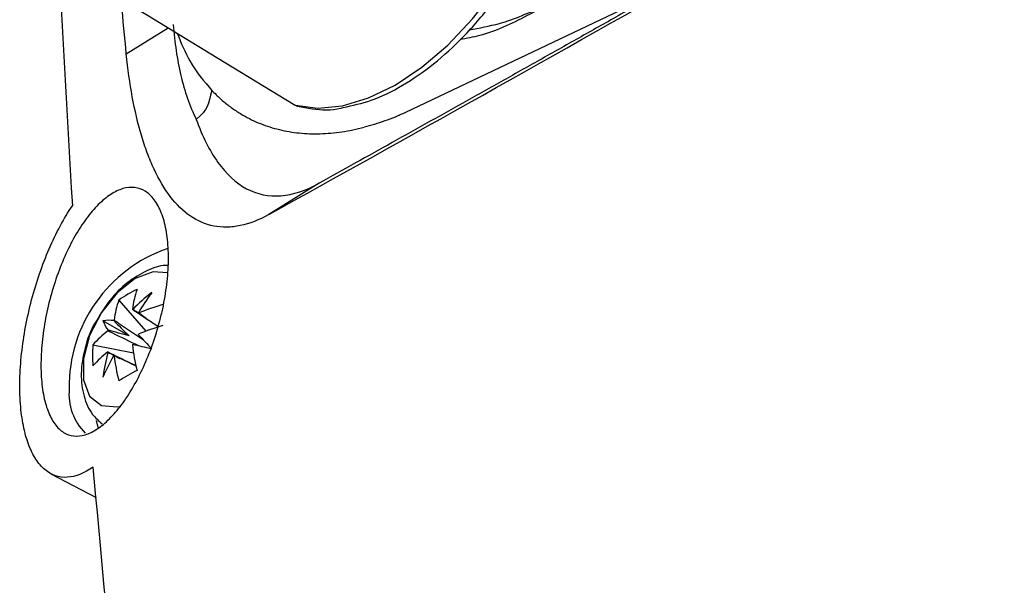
# Model space of a CAD drawing. Header units: millimetres. Extents: x 15458 to 16410, y 10212 to 11278.
# Tile 17 of 139: x 16174 to 16213, y 10325 to 10348. Entities that reach past the tile are written whole.
import ezdxf

# ---------------------------------------------------------------- set-up
doc = ezdxf.new("R2010")
doc.units = ezdxf.units.MM

msp = doc.modelspace()

# ---------------------------------------------------------------- linework, layer by layer
at = {"color": 7, "linetype": 'Continuous', "lineweight": 25}
for p, q in [((16199.867, 10349.162), (16189.404, 10344.178)), ((16178.252, 10346.519), (16179.923, 10347.563)), ((16185.95, 10341.358), (16183.944, 10340.105)), ((16177.953, 10336.693), (16179.033, 10335.448)), ((16178.363, 10335.262), (16177.321, 10335.864)), ((16176.919, 10334.902), (16178.537, 10334.59)), ((16177.048, 10331.882), (16177.122, 10331.61)), ((16175.236, 10329.759), (16177.045, 10328.815))]:
    msp.add_line(p, q, dxfattribs=at)
at = {"color": 7, "linetype": 'Continuous', "lineweight": 25, "flags": 128}
for points in [[(16184.998, 10344.475), (16185.907, 10344.354), (16186.891, 10344.45), (16187.928, 10344.76), (16188.991, 10345.276), (16190.054, 10345.987), (16191.091, 10346.874), (16192.075, 10347.915), (16192.983, 10349.085)], [(16178.672, 10348.324), (16179.095, 10348.067), (16181.872, 10346.377), (16184.998, 10344.475)], [(16184.998, 10344.475), (16184.966, 10344.487), (16184.953, 10344.495)], [(16184.998, 10344.475), (16185.072, 10344.442), (16185.085, 10344.439)], [(16179.903, 10337.781), (16179.328, 10337.817), (16178.609, 10337.548), (16177.89, 10336.987), (16177.258, 10336.2), (16176.788, 10335.283), (16176.539, 10334.347), (16176.539, 10333.503), (16176.788, 10332.855), (16177.258, 10332.48), (16177.89, 10332.424), (16177.981, 10332.441)]]:
    msp.add_lwpolyline(points, dxfattribs=at)
at = {"color": 7, "linetype": 'Continuous', "lineweight": 25}
for centre, radius, start, end in [((16185.213, 10344.922), 0.5, 238.6911, 255.1265), ((16181.802, 10333.238), 5.831, 108.9632, 180.8328), ((16180.468, 10333.178), 4.322, 114.4145, 125.5801), ((16182.441, 10335.815), 3.977, 160.9425, 172.7771), ((16183.318, 10331.68), 6.677, 127.3542, 136.0595), ((16185.684, 10332.167), 8.026, 143.0899, 149.9766), ((16181.712, 10335.395), 3.977, 160.9425, 172.7771), ((16181.867, 10328.927), 7.888, 105.832, 113.3246), ((16178.453, 10335.924), 0.394, 81.617, 83.8276), ((16178.426, 10335.939), 0.394, 36.1634, 38.3737), ((16177.581, 10334.145), 1.739, 84.3613, 98.5922), ((16178.94, 10336.498), 1.739, 201.3928, 215.6261), ((16179.061, 10334.869), 1.652, 141.626, 142.4756), ((16181.867, 10328.086), 7.888, 105.832, 113.3246), ((16179.923, 10332.296), 3.977, 127.2203, 139.0558), ((16179.053, 10334.854), 1.652, 157.5242, 158.3738), ((16177.209, 10335.939), 1.652, 337.5242, 338.3738), ((16393.298, 10536.028), 293.813, 223.09094, 223.24249), ((16181.221, 10334.482), 4.323, 174.4175, 185.5825), ((16177.2, 10335.924), 1.652, 321.626, 322.4756), ((16186.33, 10335.815), 7.888, 186.6728, 194.166), ((16111.012, 10044.818), 297.849, 76.75243, 76.90192), ((16179.923, 10331.455), 3.977, 127.2203, 139.0558), ((16183.943, 10332.763), 6.677, 163.9403, 172.6457), ((16184.703, 10330.47), 8.025, 150.0234, 156.9104), ((16177.835, 10334.854), 0.394, 216.1634, 218.3737), ((16177.809, 10334.869), 0.394, 261.617, 263.8276), ((16185.601, 10335.394), 7.888, 186.6728, 194.166), ((16184.754, 10322.524), 12.881, 118.1267, 121.868), ((16178.18, 10332.943), 2.217, 174.5655, 224.9628)]:
    msp.add_arc(centre, radius, start, end, dxfattribs=at)
for centre, major_axis, ratio, start_param, end_param in [((16178.307, 10335.354), (3.404, -2.148), 0.229118, 1.52409, 1.655403), ((16178.547, 10335.493), (2.651, -2.611), 0.078957, 4.485994, 4.720597), ((16178.255, 10334.987), (3.587, -0.99), 0.078991, 1.562573, 1.797176), ((16178.255, 10335.265), (3.562, -1.874), 0.229122, 4.627769, 4.759536)]:
    msp.add_ellipse(centre, major_axis=major_axis, ratio=ratio, start_param=start_param, end_param=end_param, dxfattribs=at)
for points, knots in [([(16270.677, 10390.27), (16270.27, 10390.029), (16269.459, 10389.549), (16268.246, 10388.831), (16267.037, 10388.117), (16265.833, 10387.405), (16264.633, 10386.697), (16263.437, 10385.991), (16262.247, 10385.289), (16261.061, 10384.589), (16259.879, 10383.893), (16258.702, 10383.199), (16257.529, 10382.509), (16256.361, 10381.822), (16255.197, 10381.137), (16254.038, 10380.456), (16252.883, 10379.778), (16251.733, 10379.103), (16250.587, 10378.431), (16249.446, 10377.761), (16248.31, 10377.095), (16245.509, 10375.455), (16241.095, 10372.874), (16235.166, 10369.42), (16229.382, 10366.063), (16223.763, 10362.813), (16218.311, 10359.671), (16213.027, 10356.64), (16207.899, 10353.711), (16204.031, 10351.513), (16201.32, 10349.977), (16199.698, 10349.059), (16198.095, 10348.154), (16196.51, 10347.261), (16194.945, 10346.381), (16193.398, 10345.513), (16191.87, 10344.657), (16190.36, 10343.813), (16188.87, 10342.981), (16187.397, 10342.161), (16186.433, 10341.626), (16185.95, 10341.358)], [0, 0, 0, 0, 0.0122425, 0.0244664, 0.0366722, 0.0488605, 0.0610319, 0.073187, 0.0853265, 0.0974509, 0.1095608, 0.1216569, 0.1337397, 0.1458099, 0.1578681, 0.1699149, 0.1819509, 0.1939768, 0.2059932, 0.2180006, 0.2299997, 0.2419912, 0.3070125, 0.3717963, 0.4364455, 0.5010636, 0.5651346, 0.6292379, 0.6934744, 0.7579444, 0.7797585, 0.8015997, 0.8234716, 0.8453781, 0.8673228, 0.8893094, 0.9113417, 0.9334232, 0.9555577, 0.9777488, 1, 1, 1, 1]), ([(16183.944, 10340.105), (16189.39, 10343.123), (16195.306, 10346.443), (16203.339, 10350.999), (16204.978, 10351.93), (16208.321, 10353.835), (16210.027, 10354.81), (16215.235, 10357.791), (16218.812, 10359.848), (16229.859, 10366.225), (16237.551, 10370.698), (16249.554, 10377.725), (16253.633, 10380.12), (16258.828, 10383.179), (16259.872, 10383.795), (16261.965, 10385.029), (16263.014, 10385.648), (16266.167, 10387.51), (16268.279, 10388.758), (16270.399, 10390.014)], [0, 0, 0, 0, 0.25, 0.25, 0.3125, 0.3125, 0.375, 0.375, 0.5, 0.5, 0.75, 0.75, 0.875, 0.875, 0.90625, 0.90625, 0.9375, 0.9375, 1, 1, 1, 1]), ([(16205.421, 10364.455), (16205.24, 10363.602), (16204.883, 10361.925), (16203.956, 10359.393), (16202.795, 10356.958), (16201.385, 10354.657), (16199.783, 10352.549), (16198.025, 10350.705), (16196.166, 10349.16), (16194.261, 10347.999), (16192.709, 10347.293), (16191.839, 10347.136), (16191.578, 10347.089)], [0, 0, 0, 0, 0.1093933, 0.2151088, 0.3208239, 0.4265347, 0.5322451, 0.6379113, 0.7435775, 0.8491878, 0.9547981, 1, 1, 1, 1]), ([(16178.252, 10346.519), (16178.125, 10347.869), (16177.764, 10351.69), (16177.48, 10355.514), (16177.296, 10357.986)], [0, 0, 0, 0, 0.3533263, 1, 1, 1, 1]), ([(16180.799, 10291.266), (16183.733, 10294.572), (16186.872, 10297.802), (16191.055, 10301.744), (16191.905, 10302.527), (16193.627, 10304.082), (16194.499, 10304.853), (16197.15, 10307.146), (16198.963, 10308.65), (16208.248, 10316.046), (16216.389, 10321.565), (16229.685, 10329.24), (16234.266, 10331.678), (16243.718, 10336.317), (16248.591, 10338.518), (16256.119, 10341.64), (16258.666, 10342.651), (16262.541, 10344.122), (16263.842, 10344.605), (16266.455, 10345.553), (16267.768, 10346.018), (16274.367, 10348.303), (16279.75, 10349.996), (16285.234, 10351.555)], [0, 0, 0, 0, 0.125, 0.125, 0.15625, 0.15625, 0.1875, 0.1875, 0.25, 0.25, 0.5, 0.5, 0.625, 0.625, 0.75, 0.75, 0.8125, 0.8125, 0.84375, 0.84375, 0.875, 0.875, 1, 1, 1, 1]), ([(16285.176, 10349.763), (16274.46, 10346.669), (16264.223, 10343.083), (16249.581, 10336.966), (16244.838, 10334.812), (16235.652, 10330.284), (16231.205, 10327.909), (16224.753, 10324.18), (16222.638, 10322.909), (16218.504, 10320.324), (16216.482, 10319.008), (16210.549, 10314.994), (16206.77, 10312.228), (16195.959, 10303.66), (16189.448, 10297.593), (16183.658, 10291.158)], [0, 0, 0, 0, 0.25, 0.25, 0.375, 0.375, 0.5, 0.5, 0.5625, 0.5625, 0.625, 0.625, 0.75, 0.75, 1, 1, 1, 1]), ([(16186.918, 10344.383), (16187.288, 10344.462), (16188.067, 10344.63), (16189.288, 10345.231), (16190.533, 10346.086), (16191.728, 10347.181), (16192.605, 10348.194), (16193.066, 10348.831), (16193.19, 10349.003)], [0, 0, 0, 0, 0.171128, 0.359798, 0.549935, 0.740137, 0.930057, 1, 1, 1, 1]), ([(16191.947, 10347.484), (16192.348, 10347.555), (16193.331, 10347.728), (16194.744, 10348.318), (16195.724, 10348.957), (16196.1, 10349.203)], [0, 0, 0, 0, 0.298097, 0.73054, 1, 1, 1, 1]), ([(16180.287, 10347.342), (16180.441, 10346.961), (16180.799, 10346.077), (16181.357, 10345.426), (16181.673, 10345.056)], [0, 0, 0, 0, 0.431648, 1, 1, 1, 1]), ([(16183.944, 10340.105), (16183.552, 10339.887), (16183.172, 10339.74), (16182.622, 10339.625), (16182.442, 10339.604), (16182.088, 10339.598), (16181.913, 10339.614), (16181.411, 10339.712), (16181.099, 10339.847), (16180.52, 10340.245), (16180.251, 10340.51), (16179.769, 10341.141), (16179.553, 10341.507), (16179.265, 10342.125), (16179.174, 10342.342), (16179.006, 10342.794), (16178.928, 10343.028), (16178.569, 10344.237), (16178.373, 10345.327), (16178.252, 10346.519)], [0, 0, 0, 0, 0.125, 0.125, 0.1875, 0.1875, 0.25, 0.25, 0.375, 0.375, 0.5, 0.5, 0.625, 0.625, 0.6875, 0.6875, 0.75, 0.75, 1, 1, 1, 1]), ([(16181.673, 10345.056), (16181.727, 10345.001), (16181.834, 10344.891), (16182.001, 10344.736), (16182.172, 10344.588), (16182.349, 10344.449), (16182.53, 10344.317), (16182.717, 10344.193), (16183.067, 10343.98), (16183.603, 10343.719), (16184.356, 10343.481), (16185.154, 10343.345), (16185.85, 10343.321), (16186.423, 10343.354), (16186.859, 10343.405), (16187.302, 10343.481), (16187.601, 10343.554), (16187.751, 10343.59)], [0, 0, 0, 0, 0.035769, 0.0714847, 0.1071691, 0.1428446, 0.1785334, 0.2142577, 0.2500396, 0.3749967, 0.5000065, 0.6249636, 0.7499735, 0.8125298, 0.8749736, 0.9374239, 1, 1, 1, 1]), ([(16185.085, 10344.439), (16185.283, 10344.398), (16185.837, 10344.286), (16186.459, 10344.26), (16186.887, 10344.375), (16186.918, 10344.383)], [0, 0, 0, 0, 0.341464, 0.952351, 1, 1, 1, 1]), ([(16268.44, 10344.37), (16264.115, 10342.755), (16254.908, 10339.318), (16241.717, 10333.233), (16228.766, 10326.331), (16216.711, 10318.815), (16205.63, 10310.731), (16195.476, 10302.159), (16189.611, 10296.048), (16186.68, 10292.994)], [0, 0, 0, 0, 0.1286726, 0.2739385, 0.4192312, 0.5644988, 0.7097291, 0.854922, 1, 1, 1, 1]), ([(16181.046, 10343.903), (16181.286, 10343.237), (16181.863, 10342.081), (16183.009, 10341.008), (16184.405, 10340.724), (16185.431, 10341.07), (16185.95, 10341.358)], [0.92053476, 0.92053476, 0.92053476, 0.92053476, 0.94040107, 0.96026738, 0.98013369, 1, 1, 1, 1]), ([(16179.841, 10339.494), (16179.888, 10339.243), (16179.917, 10338.974), (16179.942, 10338.403), (16179.937, 10338.098), (16179.893, 10337.475), (16179.854, 10337.158), (16179.772, 10336.672), (16179.741, 10336.508), (16179.67, 10336.183), (16179.632, 10336.022), (16179.506, 10335.541), (16179.408, 10335.223), (16179.187, 10334.6), (16179.066, 10334.303), (16178.806, 10333.734), (16178.665, 10333.46), (16178.371, 10332.955), (16178.219, 10332.723), (16177.905, 10332.303), (16177.742, 10332.112), (16177.417, 10331.789), (16177.255, 10331.654), (16176.93, 10331.44), (16176.767, 10331.361), (16176.456, 10331.267), (16176.305, 10331.25), (16176.014, 10331.282), (16175.876, 10331.33), (16175.623, 10331.489), (16175.505, 10331.601), (16175.295, 10331.887), (16175.204, 10332.058), (16175.05, 10332.456), (16174.987, 10332.686), (16174.895, 10333.183), (16174.865, 10333.452), (16174.845, 10333.884), (16174.842, 10334.033), (16174.846, 10334.335), (16174.857, 10334.641), (16174.884, 10334.957), (16174.92, 10335.277), (16174.942, 10335.44), (16175.019, 10335.928), (16175.084, 10336.252), (16175.244, 10336.898), (16175.339, 10337.221), (16175.549, 10337.84), (16175.665, 10338.139), (16175.921, 10338.715), (16176.058, 10338.988), (16176.345, 10339.493), (16176.496, 10339.727), (16176.812, 10340.154), (16176.972, 10340.341), (16177.216, 10340.584), (16177.298, 10340.659), (16177.464, 10340.795), (16177.547, 10340.856), (16177.796, 10341.017), (16177.959, 10341.094), (16178.278, 10341.187), (16178.437, 10341.202), (16178.735, 10341.167), (16178.875, 10341.118), (16179.139, 10340.954), (16179.261, 10340.839), (16179.476, 10340.552), (16179.57, 10340.379), (16179.73, 10339.974), (16179.794, 10339.746), (16179.841, 10339.494)], [0, 0, 0, 0, 0.03125, 0.03125, 0.0625, 0.0625, 0.09375, 0.09375, 0.109375, 0.109375, 0.125, 0.125, 0.15625, 0.15625, 0.1875, 0.1875, 0.21875, 0.21875, 0.25, 0.25, 0.28125, 0.28125, 0.3125, 0.3125, 0.34375, 0.34375, 0.375, 0.375, 0.40625, 0.40625, 0.4375, 0.4375, 0.46875, 0.46875, 0.5, 0.5, 0.53125, 0.53125, 0.546875, 0.546875, 0.5625, 0.578125, 0.578125, 0.59375, 0.59375, 0.625, 0.625, 0.65625, 0.65625, 0.6875, 0.6875, 0.71875, 0.71875, 0.75, 0.75, 0.78125, 0.78125, 0.796875, 0.796875, 0.8125, 0.8125, 0.84375, 0.84375, 0.875, 0.875, 0.90625, 0.90625, 0.9375, 0.9375, 0.96875, 0.96875, 1, 1, 1, 1]), ([(16176.932, 10330.024), (16176.572, 10329.773), (16176.226, 10329.635), (16175.563, 10329.597), (16175.263, 10329.697), (16174.865, 10330.034), (16174.744, 10330.176), (16174.527, 10330.513), (16174.431, 10330.71), (16174.263, 10331.161), (16174.195, 10331.409), (16174.088, 10331.947), (16174.049, 10332.239), (16174.002, 10332.86), (16173.995, 10333.183), (16174.011, 10333.852), (16174.034, 10334.201), (16174.111, 10334.91), (16174.164, 10335.266), (16174.297, 10335.981), (16174.379, 10336.344), (16174.566, 10337.055), (16174.672, 10337.402), (16174.905, 10338.082), (16175.035, 10338.417), (16175.311, 10339.055), (16175.457, 10339.358), (16175.766, 10339.932), (16175.929, 10340.205), (16176.098, 10340.458)], [0, 0, 0, 0, 0.125, 0.125, 0.25, 0.25, 0.3125, 0.3125, 0.375, 0.375, 0.4375, 0.4375, 0.5, 0.5, 0.5625, 0.5625, 0.625, 0.625, 0.6875, 0.6875, 0.75, 0.75, 0.8125, 0.8125, 0.875, 0.875, 0.9375, 0.9375, 1, 1, 1, 1]), ([(16179.927, 10338.074), (16179.893, 10338.075), (16179.598, 10338.087), (16179.035, 10337.863), (16178.276, 10337.41), (16177.575, 10336.723), (16177.227, 10336.144), (16177.06, 10335.867)], [0, 0, 0, 0, 0.029035, 0.251783, 0.494863, 0.758192, 1, 1, 1, 1]), ([(16179.537, 10335.612), (16179.249, 10335.807), (16178.902, 10336.042), (16178.554, 10336.275), (16178.495, 10336.315)], [0, 0, 0, 0, 0.828703, 1, 1, 1, 1]), ([(16178.744, 10336.171), (16178.799, 10336.134), (16179.07, 10335.95), (16179.339, 10335.765), (16179.554, 10335.618)], [0, 0, 0, 0, 0.202063, 1, 1, 1, 1]), ([(16177.06, 10335.867), (16177.041, 10335.838), (16176.822, 10335.509), (16176.577, 10334.768), (16176.407, 10333.772), (16176.523, 10332.871), (16176.811, 10332.169), (16177.148, 10331.87), (16177.282, 10331.75)], [0, 0, 0, 0, 0.021735, 0.246343, 0.478124, 0.684837, 0.873872, 1, 1, 1, 1]), ([(16177.766, 10335.895), (16177.826, 10335.855), (16178.205, 10335.6), (16178.583, 10335.345), (16178.902, 10335.129)], [0, 0, 0, 0, 0.157279, 1, 1, 1, 1]), ([(16178.749, 10334.862), (16178.403, 10335.03), (16177.991, 10335.23), (16177.582, 10335.431), (16177.517, 10335.463)], [0, 0, 0, 0, 0.842895, 1, 1, 1, 1]), ([(16177.517, 10334.622), (16177.582, 10334.59), (16177.957, 10334.406), (16178.335, 10334.222), (16178.647, 10334.07)], [0, 0, 0, 0, 0.171329, 1, 1, 1, 1]), ([(16178.65, 10334.053), (16178.415, 10334.166), (16178.121, 10334.307), (16177.826, 10334.449), (16177.766, 10334.478)], [0, 0, 0, 0, 0.7978978, 1, 1, 1, 1]), ([(16180.799, 10291.266), (16180.093, 10297.814), (16179.416, 10304.317), (16178.125, 10317.235), (16177.51, 10323.649), (16176.932, 10330.024)], [0, 0, 0, 0, 0.5, 0.5, 1, 1, 1, 1])]:
    msp.add_open_spline(points, degree=3, knots=knots, dxfattribs=at)
for points in [[(16174.189, 10385.935), (16174.541, 10370.931), (16175.176, 10355.771), (16176.098, 10340.458)], [(16180.128, 10347.691), (16180.155, 10347.337), (16180.231, 10346.642), (16180.417, 10345.653), (16180.681, 10344.73), (16180.914, 10344.168), (16181.046, 10343.903)], [(16181.673, 10345.056), (16181.502, 10344.521), (16181.538, 10344.293), (16181.046, 10343.903)], [(16189.404, 10344.178), (16189.264, 10344.115), (16188.985, 10343.996), (16188.57, 10343.838), (16188.157, 10343.702), (16187.886, 10343.625), (16187.751, 10343.59)]]:
    msp.add_open_spline(points, degree=3, dxfattribs=at)

doc.saveas('drawing.dxf')
